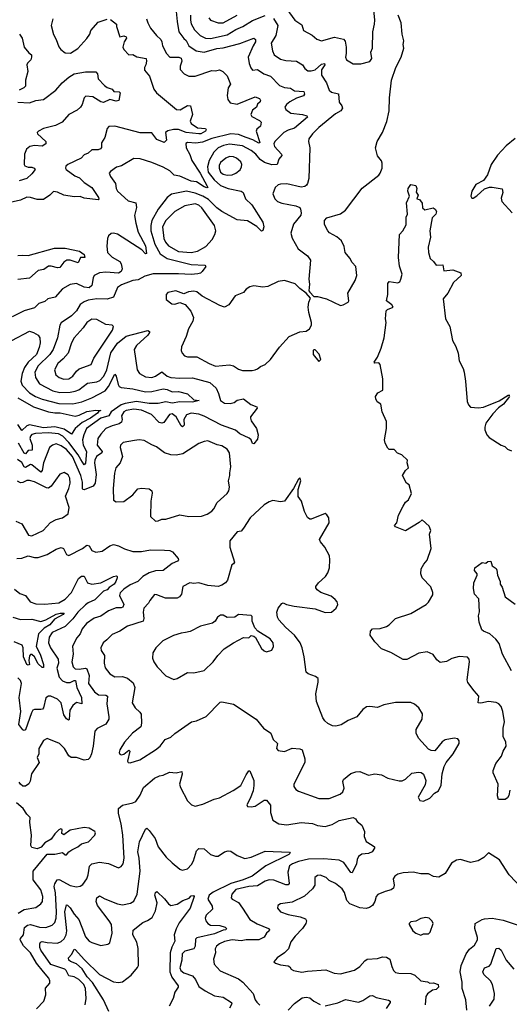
# Model space of a CAD drawing. Extents: x 1603745 to 1745082, y 385868 to 533966.
# Tile 86 of 256: x 1645049 to 1648888, y 406180 to 413900. Entities that reach past the tile are written whole.
import ezdxf

# ---------------------------------------------------------------- set-up
doc = ezdxf.new("R2010")
doc.units = 0

msp = doc.modelspace()

# ---------------------------------------------------------------- linework, layer by layer
at = {"layer": '0CON20XD'}
for points in [[(1647665, 413553.3), (1647725, 413554.4), (1647795, 413572), (1647810, 413595), (1647803.5, 413645), (1647816.7, 413675), (1647819.2, 413805), (1647832.5, 413865), (1647832.9, 413895), (1647810.5, 414145)], [(1646271.1, 414015), (1646282.9, 413885), (1646297.1, 413805), (1646335, 413753.1), (1646355.2, 413735.3), (1646375, 413694.5), (1646432, 413655), (1646495, 413643.9), (1646595, 413674.1), (1646645, 413679.5), (1646775, 413712.9), (1646885, 413754.3), (1646898.1, 413745), (1646899.1, 413725), (1646879.2, 413695), (1646840.8, 413605), (1646847.3, 413557.3), (1646861.7, 413521.7), (1646875, 413504.3), (1646915, 413509.2), (1646964, 413474), (1647015, 413457.5), (1647087.5, 413382.5), (1647125, 413366.9), (1647173.8, 413363.8), (1647205, 413341.7), (1647276.5, 413336.5), (1647282.3, 413315), (1647275, 413302.9), (1647218.9, 413285), (1647167.1, 413255), (1647140, 413235), (1647127.1, 413215), (1647136, 413195), (1647175, 413167.5), (1647266.9, 413156.9), (1647301.2, 413145), (1647306.7, 413135), (1647205, 413048.5), (1647155, 413033.8), (1647120, 413015), (1647049.5, 412945), (1647042.1, 412925), (1647047.3, 412905), (1647103.1, 412845), (1647105.5, 412835), (1647081.1, 412805), (1647068, 412765), (1647025, 412761.2), (1646969.1, 412779.1), (1646933.6, 412803.6), (1646900.4, 412845), (1646865, 412874.1), (1646795, 412911.6), (1646695, 412923.9), (1646646.8, 412913.2), (1646605, 412895.3), (1646570.3, 412859.7), (1646535.5, 412794.5), (1646522.5, 412745), (1646527.2, 412705), (1646574.4, 412644.4), (1646625, 412599), (1646685, 412576.7), (1646785, 412556.2), (1646801.9, 412545), (1646820.4, 412495), (1646868.3, 412448.3), (1646955, 412312), (1646962.9, 412275), (1646955, 412246.2), (1646945, 412242.5), (1646909.1, 412279.1), (1646835, 412321.8), (1646755, 412331.6), (1646635, 412395.2), (1646594, 412424), (1646530.7, 412490.7), (1646485, 412517.2), (1646425, 412539.1), (1646355.9, 412554.1), (1646292.6, 412542.6), (1646239.3, 412530.7), (1646205, 412505.8), (1646136.1, 412413.9), (1646086.4, 412325), (1646077.3, 412285), (1646078.4, 412245), (1646109.2, 412139.2), (1646151.9, 412065), (1646205, 412026.1), (1646395, 411981.4), (1646500, 411975), (1646507.5, 411965), (1646481.2, 411925), (1646466.9, 411913.1), (1646445, 411906.5), (1646395, 411901.2), (1646295, 411908.1), (1646095, 411906), (1646031.7, 411888.3), (1645978.8, 411861.2), (1645935, 411855.4), (1645848.5, 411821.5), (1645815, 411799.2), (1645785, 411724.5), (1645735, 411708.5), (1645655, 411710.9), (1645585, 411700.6), (1645555, 411688.7), (1645523.4, 411666.6), (1645495, 411617.5), (1645455, 411578.8), (1645375, 411521.9), (1645363.6, 411505), (1645346.6, 411405), (1645312.2, 411315), (1645284.7, 411275), (1645195, 411185.4), (1645167.2, 411135), (1645172, 411095), (1645205, 411044.6), (1645310.3, 410990.3), (1645363.6, 410976.3), (1645445, 410978.3), (1645485, 410986.9), (1645511.6, 410998.4), (1645580.8, 411049.2), (1645655, 411060.3), (1645678.6, 411071.4), (1645708.8, 411105), (1645731.5, 411155), (1645763, 411287), (1645815, 411363.3), (1645885, 411418), (1646055, 411462), (1646066.7, 411455), (1646066.2, 411446.2), (1646053.1, 411425), (1645964.5, 411345), (1645947.3, 411315), (1645969.4, 411155), (1645988, 411125), (1646035, 411099.5), (1646085, 411093.5), (1646115, 411103.6), (1646165, 411137.9), (1646205, 411105.4), (1646234.8, 411094.8), (1646305, 411087.9), (1646405, 411092), (1646540.8, 411055), (1646590.3, 411010.3), (1646609.2, 410969.2), (1646623.1, 410913.1), (1646655, 410891.8), (1646700.7, 410889.3), (1646731.4, 410898.6), (1646755, 410916.9), (1646805, 410928.1), (1646862.1, 410882.1), (1646908.8, 410865), (1646911.2, 410855), (1646860, 410785), (1646858.8, 410775), (1646864, 410755), (1646905, 410694.2), (1646920.3, 410645), (1646915, 410610), (1646885.8, 410574.2), (1646875, 410576.7), (1646863.1, 410605), (1646849.8, 410619.8), (1646775, 410653.2), (1646741.6, 410681.6), (1646630.4, 410720.4), (1646495, 410792.3), (1646455, 410807.7), (1646395, 410813.9), (1646358.3, 410801.7), (1646337.2, 410765), (1646339.6, 410720.4), (1646325, 410707.1), (1646314.4, 410714.4), (1646275, 410787.1), (1646245, 410808.8), (1646225, 410804.4), (1646178.2, 410741.8), (1646165, 410737.1), (1646142.2, 410742.2), (1646083.5, 410805), (1646005, 410837.8), (1645945, 410845.6), (1645884.8, 410835.2), (1645865.5, 410825), (1645847.1, 410795), (1645853.1, 410765), (1645846.7, 410743.3), (1645829.1, 410730.9), (1645773.9, 410716.1), (1645725, 410693.8), (1645685, 410650.9), (1645662, 410615), (1645656.9, 410565), (1645694.7, 410515), (1645692.7, 410505), (1645650.3, 410475), (1645637.9, 410445), (1645635.3, 410424.7), (1645648.3, 410335), (1645641.2, 410265), (1645625, 410242), (1645555, 410213.1), (1645545, 410215.8), (1645541.8, 410225), (1645541.2, 410275), (1645528.6, 410325), (1645462.3, 410475), (1645415, 410528.9), (1645375, 410559.7), (1645335, 410573.8), (1645305.4, 410564.6), (1645282.5, 410545), (1645235, 410426.2), (1645225, 410365.7), (1645215, 410352.5), (1645145, 410410.3), (1645135, 410411.1), (1645095, 410388.3), (1645085.2, 410395.2), (1645066.9, 410426.9), (1645032.2, 410452.2)], [(1646388.3, 413935), (1646388.4, 413895), (1646395, 413868.1), (1646420.1, 413820.1), (1646465, 413776.6), (1646505, 413755.8), (1646545, 413751.6), (1646675, 413781.4), (1646745, 413822.6), (1646797.8, 413845), (1646875, 413892.5), (1646975, 413932.7)], [(1646532.9, 413915), (1646546.4, 413896.4), (1646604.7, 413874.7), (1646645, 413874.7), (1646754.1, 413935.9)], [(1647039.8, 413909.7), (1647073.1, 413855), (1647056.9, 413775), (1647020.8, 413715), (1647030.9, 413655), (1647044.5, 413625), (1647095, 413590.4), (1647135, 413579.3), (1647218.8, 413575), (1647266.5, 413546.5), (1647285, 413516), (1647308.6, 413498.6), (1647335, 413497.5), (1647365, 413507), (1647415, 413551.7), (1647438.8, 413555), (1647441.8, 413545), (1647414.5, 413505.5), (1647415, 413464.6), (1647455.6, 413405), (1647475, 413346.7), (1647495, 413332.5), (1647548.8, 413318.8), (1647553.5, 413253.5), (1647574.2, 413225), (1647580, 413205), (1647566, 413185), (1647525, 413162.1), (1647393.5, 413055), (1647344.4, 413005), (1647316, 412965), (1647314.3, 412945), (1647324.4, 412895), (1647315.7, 412655), (1647307.1, 412615), (1647298.5, 412601.5), (1647285, 412590.8), (1647255, 412585.8), (1647145, 412612.5), (1647095, 412610.9), (1647075, 412604.4), (1647051.9, 412585), (1647034.4, 412535), (1647050, 412495), (1647071.2, 412475), (1647105, 412462.2), (1647215, 412439.4), (1647245, 412426), (1647250.8, 412415), (1647257.5, 412385), (1647253, 412367), (1647195, 412296.7), (1647174.4, 412225), (1647185.5, 412185.5), (1647233.7, 412103.7), (1647307, 412047), (1647330, 412015), (1647316, 411865), (1647322, 411825), (1647317.5, 411775), (1647323.3, 411763.3), (1647355, 411730), (1647385, 411730), (1647455, 411711.9), (1647565, 411660)], [(1647143.1, 413983.1), (1647205.6, 413895.6), (1647260.3, 413860.3), (1647275, 413813.8), (1647343, 413777), (1647377.9, 413747.9), (1647415, 413734.2), (1647518.3, 413761.7), (1647587, 413747), (1647600, 413730), (1647610, 413685), (1647610, 413635), (1647603.3, 413605), (1647612, 413585), (1647665, 413553.3)], [(1647565, 411660), (1647585, 411663.3), (1647623.8, 411685), (1647630, 411695), (1647622.5, 411755), (1647678.8, 411855), (1647692, 411895), (1647684.3, 411964.3), (1647656, 411995), (1647638.9, 412028.9), (1647600.8, 412075), (1647592.4, 412122.4), (1647572, 412165), (1647535, 412196.2), (1647478.3, 412228.3), (1647464.5, 412244.5), (1647440, 412295), (1647440, 412325), (1647457.5, 412345), (1647565, 412378.6), (1647605, 412406), (1647735, 412578), (1647865, 412680), (1647875.8, 412695), (1647890.6, 412735), (1647890.6, 412775), (1647885, 412793.3), (1647855, 412832.5), (1647838.8, 412895), (1647851.4, 412945), (1647894.6, 413015.4), (1647928.6, 413101.4), (1647947.5, 413185), (1647947.6, 413287.6), (1647963.6, 413425), (1647998.9, 413525), (1648040, 413605), (1648061.9, 413675), (1648056.9, 413705), (1648062.2, 413735), (1648048.1, 413785), (1648040.5, 413875), (1648016, 413936)], [(1645760.9, 413900.9), (1645807.5, 413865), (1645807.5, 413845), (1645835, 413766), (1645865, 413774), (1645882.9, 413765), (1645885.8, 413754.2), (1645867.5, 413725), (1645856.9, 413685), (1645865.8, 413665), (1645905, 413624.4), (1645935, 413625.5), (1645967.7, 413607.7), (1646040, 413595), (1646042.5, 413575), (1646037.3, 413545), (1646026.7, 413525), (1646026.5, 413505), (1646067.8, 413457.8), (1646100.8, 413355), (1646121.9, 413325), (1646280, 413195), (1646307.8, 413192.2), (1646365, 413226.4), (1646387.5, 413225), (1646404.6, 413155), (1646386.3, 413103.7), (1646393.3, 413085), (1646442.7, 413052.7), (1646505.4, 413045.4), (1646511.4, 413035), (1646507.1, 413025), (1646469.2, 413005), (1646455, 413003.7), (1646355, 413014.5), (1646295, 413038.8), (1646255, 413038.6), (1646212, 413028), (1646192.7, 413015), (1646201.1, 412955), (1646182.9, 412937.1), (1646125, 412961.5), (1646085, 413011.2), (1645995, 413012.5), (1645795, 413065.4), (1645746.9, 413063.1), (1645734.3, 413045.7), (1645717.8, 412975), (1645689.6, 412935), (1645691.2, 412898.8), (1645683, 412887), (1645665, 412880.3), (1645615, 412880), (1645585, 412852.5), (1645555, 412840), (1645530, 412815), (1645426.3, 412763.7), (1645410, 412750), (1645408.1, 412735), (1645414.4, 412725), (1645482.5, 412675), (1645518.5, 412658.5), (1645555, 412623.6), (1645614.4, 412585), (1645665.8, 412505), (1645668.8, 412495), (1645663.6, 412486.4), (1645555, 412500.9), (1645523, 412513), (1645475, 412510.9), (1645395, 412522.9), (1645345, 412547.3), (1645315, 412551.4), (1645286.2, 412523.8), (1645235, 412490.5), (1645185, 412490), (1645135, 412506.5), (1645105, 412508.2), (1645055, 412484.7), (1644940.6, 412459.4)], [(1646044.4, 413905), (1646054.5, 413875), (1646075, 413832), (1646120.8, 413775), (1646155.4, 413745), (1646164.5, 413725), (1646167.8, 413695), (1646201.5, 413635), (1646226.2, 413606.2), (1646296.6, 413606.6), (1646315, 413598), (1646321.7, 413575), (1646306.8, 413535), (1646308.3, 413508.3), (1646338, 413475), (1646375, 413456.9), (1646425, 413455.6), (1646555, 413501.4), (1646585, 413498), (1646615, 413505.8), (1646642.3, 413492.3), (1646675, 413458.8), (1646703.3, 413395), (1646683.8, 413365), (1646677.1, 413305), (1646680, 413275), (1646698.8, 413248.8), (1646755, 413238.5), (1646894.6, 413294.6), (1646930.8, 413280.8), (1646937.9, 413265), (1646934.6, 413255.4), (1646915, 413237.5), (1646907, 413213), (1646875, 413189.4), (1646861.8, 413155), (1646869.8, 413139.8), (1646930.3, 413110.3), (1646942, 413095), (1646936.9, 413065), (1646909.5, 413040.5), (1646903.8, 413025), (1646933.2, 412936.8), (1646925, 412932.7), (1646877.8, 412957.8), (1646825, 412976.1), (1646765, 412999.8), (1646705.2, 413004.8), (1646555, 412968.8), (1646481.8, 412938.2), (1646430.4, 412930.4), (1646365, 412936.1), (1646352.3, 412927.7), (1646354.6, 412895), (1646383.1, 412843.1), (1646397.8, 412795), (1646465, 412696.8), (1646520, 412595), (1646523.8, 412585), (1646517.8, 412582.2), (1646495, 412589.3), (1646435, 412627.1), (1646395, 412634.7), (1646305, 412672), (1646261.5, 412681.5), (1646225.5, 412715.5), (1646175, 412743.8), (1646085, 412781.1), (1645995, 412809.4), (1645945, 412811.9), (1645847.2, 412752.8), (1645807.9, 412742.1), (1645760.9, 412709.1), (1645750, 412695), (1645760.3, 412670.3), (1645799.4, 412615), (1645805.6, 412575), (1645817.1, 412555), (1645898.5, 412478.5), (1645958.9, 412465), (1645964.1, 412425.9), (1645950, 412365), (1645960.8, 412305), (1645978.1, 412235), (1646034.6, 412125.4), (1646043.6, 412066.4), (1646035, 412063.1), (1646006.5, 412096.5), (1645815, 412217.5), (1645785, 412227.1), (1645767.3, 412222.7), (1645744.2, 412205.8), (1645738, 412185), (1645732.5, 412125), (1645738, 412075), (1645775, 412036.7), (1645834.2, 412004.2), (1645844.7, 411984.7), (1645852.9, 411945), (1645845.3, 411925), (1645825, 411911.8), (1645725, 411919.5), (1645674.2, 411915.8), (1645634.3, 411895), (1645624.6, 411875.4), (1645613.9, 411815), (1645595, 411796.6), (1645555, 411801.4), (1645495, 411830), (1645445, 411824.4), (1645385, 411790), (1645326.9, 411723.1), (1645270, 411710), (1645245, 411690), (1645198.8, 411675), (1645165, 411640), (1645085, 411617.8), (1644991.2, 411568.8)], [(1645308.5, 413905), (1645295.8, 413855), (1645314.5, 413784.5), (1645335.8, 413745), (1645355, 413687.5), (1645371.2, 413665), (1645405, 413639.2), (1645446.7, 413636.7), (1645505, 413673.8), (1645575, 413752.9), (1645598.2, 413785), (1645608.1, 413815), (1645665, 413879.5), (1645735, 413904.4)], [(1645048.6, 413785), (1645069.4, 413755), (1645085.5, 413685), (1645120.9, 413640.9), (1645141.2, 413625), (1645142.5, 413605), (1645136.9, 413585), (1645110.5, 413559.5), (1645104.5, 413545.5), (1645113.8, 413493.8), (1645095.9, 413424.1), (1645095, 413378), (1645082.9, 413365), (1645045, 413347.5)], [(1645035, 413252.5), (1645125, 413248.9), (1645175, 413266), (1645235, 413272.6), (1645332.4, 413347.6), (1645382, 413405), (1645435, 413450), (1645475.5, 413474.5), (1645565, 413491.5), (1645645, 413491.2), (1645658, 413475), (1645664, 413435), (1645712.9, 413382.9), (1645735, 413367.9), (1645773.1, 413355), (1645787.1, 413337.1), (1645829.2, 413335), (1645836.7, 413325), (1645827.5, 413265), (1645805, 413260), (1645755, 413274), (1645705, 413249.2), (1645685, 413254.3), (1645623.9, 413293.9), (1645568.9, 413301.1), (1645555, 413286), (1645540, 413235), (1645527.2, 413212.8), (1645500.5, 413189.5), (1645435, 413157.1), (1645383.4, 413096.6), (1645329.6, 413070.4), (1645235, 413046.2), (1645195.6, 413025), (1645186.7, 413015), (1645187.8, 413005), (1645252.9, 412945), (1645254.2, 412925), (1645225, 412907.5), (1645165, 412912), (1645128, 412905), (1645102, 412885), (1645086, 412845), (1645084.3, 412765), (1645089.2, 412755), (1645115, 412743.1), (1645145, 412743.8), (1645163.3, 412735), (1645170, 412725), (1645145, 412690), (1645105.4, 412654.6), (1645045, 412636.7)], [(1648935, 412967.1), (1648865, 412910), (1648795, 412838.6), (1648747.1, 412765), (1648717.8, 412682.2), (1648685, 412640), (1648625, 412607.5), (1648593.8, 412555), (1648587.5, 412515), (1648595, 412500), (1648605, 412500), (1648635, 412517.5), (1648695, 412573.3), (1648733.9, 412586.1), (1648753.9, 412586.1), (1648833.3, 412573.3), (1648836.9, 412545), (1648825, 412500), (1648828.8, 412475), (1648911.2, 412385)], [(1646675, 412680.6), (1646715, 412683.4), (1646742.9, 412695), (1646777.4, 412722.6), (1646789.1, 412745), (1646791.2, 412765), (1646782.5, 412785), (1646749.4, 412815), (1646725.2, 412825.2), (1646695, 412827.8), (1646665.6, 412815), (1646625, 412778.8), (1646613.6, 412756.4), (1646612.3, 412735), (1646623.5, 412705), (1646645, 412689.2), (1646675, 412680.6)], [(1648273.6, 409453.6), (1648205.8, 409525), (1648193.3, 409555), (1648197.5, 409595), (1648217.9, 409632.1), (1648245, 409663.3), (1648276, 409755), (1648262, 409865), (1648274, 409895), (1648259.2, 409929.2), (1648205, 409977.5), (1648182.5, 409957.5), (1648075, 409893.3), (1647995, 409923.3), (1647987.5, 409935), (1648006.7, 409955), (1648020, 410015), (1648055, 410086.7), (1648075, 410116.2), (1648098, 410135), (1648121.2, 410185), (1648103.3, 410253.3), (1648083.3, 410265), (1648050, 410325), (1648073.9, 410366.1), (1648096.7, 410385), (1648087.5, 410425), (1648090, 410445), (1648045, 410487.5), (1648010.7, 410500.7), (1647985, 410530), (1647945, 410530), (1647935, 410540), (1647915, 410580), (1647910, 410605), (1647925.9, 410694.1), (1647925, 410750), (1647892.5, 410825), (1647880, 410885), (1647853.3, 410903.3), (1647841.7, 410928.3), (1647840, 410945), (1647857.5, 410975), (1647896.7, 410995), (1647897, 411083), (1647875, 411197.5), (1647865, 411208.8), (1647835, 411207.5), (1647827.5, 411215), (1647854.2, 411255), (1647883.8, 411325), (1647906.2, 411405), (1647923.8, 411525), (1647918.8, 411555), (1647922.7, 411617.3), (1647932.1, 411627.9), (1647977.5, 411645), (1647966, 411665), (1647925.8, 411695), (1647936, 411745), (1647935, 411830), (1647945, 411846), (1648015, 411836.2), (1648028.8, 411845), (1648038.6, 411865), (1648048.9, 411905), (1648027.1, 411967.1), (1648020, 412035), (1648026.7, 412215), (1648052.5, 412245), (1648079.3, 412290.7), (1648078.3, 412351.7), (1648090, 412375), (1648083, 412463), (1648106.7, 412515), (1648093.8, 412555), (1648096, 412575), (1648115, 412606.2), (1648155, 412600), (1648163.3, 412575), (1648158.3, 412548.3), (1648172.5, 412525), (1648162.5, 412495), (1648185, 412490), (1648205, 412460), (1648207.5, 412425), (1648225, 412410), (1648290, 412425), (1648306.7, 412415), (1648316.2, 412395), (1648312, 412375), (1648283.1, 412346.9), (1648265.7, 412245), (1648270.6, 412195), (1648251.9, 412115), (1648254.6, 412074.6), (1648267.3, 412027.3), (1648295, 412003.8), (1648315, 411976), (1648368, 411978), (1648375, 411930), (1648445, 411938.8), (1648507.5, 411915), (1648510, 411895), (1648451.2, 411838.8), (1648405.8, 411755), (1648368.8, 411711.2), (1648389.1, 411555), (1648421.5, 411495), (1648441.8, 411385), (1648468.4, 411338.4), (1648487.7, 411285), (1648494.5, 411225), (1648526, 411166), (1648533.8, 411135), (1648546.1, 411065), (1648558.5, 410905), (1648569.1, 410879.1), (1648585, 410861.2), (1648645.6, 410855.6), (1648685, 410860.5), (1648808.1, 410911.9), (1648880, 410955), (1648892.5, 410955)], [(1646395, 412074.8), (1646444.3, 412085.7), (1646508.7, 412121.3), (1646558.9, 412175), (1646580, 412215), (1646588.1, 412245), (1646577.1, 412285), (1646477.7, 412425), (1646453.1, 412445), (1646425, 412454.7), (1646345, 412440.8), (1646266.4, 412395), (1646195, 412324.6), (1646170.2, 412275), (1646178.4, 412185), (1646191.2, 412155), (1646215, 412126.8), (1646293.1, 412083.1), (1646395, 412074.8)], [(1645035, 412050), (1645075, 412054.1), (1645115, 412049.7), (1645321.1, 412108.9), (1645405, 412108.4), (1645517.5, 412085), (1645555, 412058.6), (1645558.8, 412035), (1645525, 412034), (1645507.3, 411992.7), (1645445, 412015.5), (1645420, 412015), (1645395, 411997.5), (1645365, 411957.6), (1645345, 411954.7), (1645295, 411967.6), (1645275, 411967.1), (1645239.1, 411940.8), (1645195, 411932.1), (1645126.7, 411873.3), (1645035, 411862.9)], [(1646871.7, 411148.3), (1646895, 411154.3), (1646915, 411162), (1646938.2, 411181.8), (1646973.8, 411195), (1647015.5, 411234.5), (1647086.6, 411333.4), (1647163.2, 411416.8), (1647245, 411451.2), (1647295, 411457.5), (1647322.5, 411475), (1647336.2, 411505), (1647338, 411525), (1647316, 411605), (1647312, 411645), (1647316.2, 411685), (1647330, 411715), (1647296.4, 411756.4), (1647245, 411790.8), (1647208.9, 411828.9), (1647125, 411855.8), (1647075, 411845.8), (1646995, 411806.9), (1646955, 411802.9), (1646885, 411812), (1646852.5, 411805), (1646825, 411786.7), (1646805, 411762), (1646738.8, 411735), (1646688.1, 411665), (1646655, 411645.6), (1646617.8, 411657.8), (1646481.2, 411731.2), (1646438, 411765), (1646415, 411770), (1646372.5, 411765), (1646335, 411751.2), (1646274.1, 411774.1), (1646210.5, 411759.5), (1646197.5, 411745), (1646196.7, 411705), (1646242.2, 411672.2), (1646265, 411669.2), (1646305, 411681.4), (1646347, 411667), (1646390, 411615), (1646412.9, 411565), (1646405.6, 411535), (1646373.3, 411475), (1646354.3, 411415), (1646318, 411335), (1646314, 411305), (1646323.8, 411285), (1646341.2, 411265), (1646365, 411255.7), (1646437.6, 411257.6), (1646535, 411203.2), (1646585, 411182.3), (1646693.6, 411193.6), (1646725, 411185.5), (1646765, 411160), (1646795, 411150.5), (1646871.7, 411148.3)], [(1645395, 411080.8), (1645435, 411084.1), (1645466.5, 411103.5), (1645495.4, 411145), (1645515, 411162.5), (1645608.9, 411195), (1645630.9, 411245), (1645775.6, 411465), (1645783.6, 411493.6), (1645774.1, 411504.1), (1645725, 411510.5), (1645655, 411550), (1645615, 411551.1), (1645575, 411525.7), (1645547.3, 411482.7), (1645475.5, 411405), (1645454.6, 411365), (1645428.9, 411285), (1645390, 411240), (1645347.3, 411205), (1645323.2, 411155), (1645333.3, 411115), (1645358.1, 411095), (1645395, 411080.8)], [(1644988.8, 411385), (1645125, 411457.5), (1645158, 411448), (1645192.9, 411425), (1645208.2, 411405), (1645209.2, 411365), (1645201.3, 411328.7), (1645180.4, 411275), (1645116, 411214), (1645087.1, 411172.9), (1645067.3, 411125), (1645058.4, 411065), (1645069.2, 411035), (1645125, 410973.5), (1645172.7, 410945), (1645225, 410923.8), (1645355, 410891.7), (1645465, 410888.8), (1645535.8, 410904.2), (1645615, 410934.3), (1645720.5, 410989.5), (1645746.8, 411023.2), (1645795, 411121.4), (1645805.7, 411105.7), (1645820, 411040), (1645829.4, 411025), (1645845.3, 411015.3), (1645935, 411006.4), (1646035, 410981.6), (1646084.6, 410985.4), (1646175, 411004.2), (1646205, 410999.4), (1646245, 410982.5), (1646295, 410983.3), (1646365, 410965.3), (1646415, 410919.2), (1646455.9, 410914.1), (1646405, 410900.4), (1646305.4, 410904.6), (1646245, 410892.7), (1646195, 410903.4), (1646135, 410889.6), (1646065, 410891.2), (1645965, 410906.8), (1645875, 410890.3), (1645845, 410879.2), (1645767, 410825), (1645747.3, 410792.7), (1645685, 410774.2), (1645574.1, 410695), (1645551.4, 410645), (1645541.4, 410605), (1645547.9, 410565), (1645572.7, 410515), (1645565, 410422.5), (1645555, 410409.5), (1645528, 410452), (1645508.9, 410488.9), (1645435, 410585.2), (1645386.5, 410635), (1645353.9, 410653.9), (1645275, 410661.3), (1645174.3, 410655.7), (1645145, 410647.4), (1645133.6, 410635), (1645129.3, 410615), (1645145.8, 410565), (1645146.3, 410523.7), (1645115, 410522.7), (1645095, 410496.9), (1645085, 410501.1), (1645039.9, 410579.9)], [(1647395, 411220), (1647410, 411235), (1647397, 411277), (1647365, 411310), (1647355, 411310), (1647350, 411305), (1647350, 411275), (1647395, 411220)], [(1645035, 410933.9), (1645158.5, 410865), (1645274.9, 410824.9), (1645323.8, 410816.2), (1645366.1, 410816.1), (1645485, 410792.3), (1645515, 410799.6), (1645575, 410828.8), (1645645, 410838.5), (1645685.9, 410835.9), (1645670.3, 410829.7), (1645658.9, 410815), (1645603.4, 410775), (1645538.2, 410741.8), (1645483.4, 410695), (1645455, 410650.9), (1645398.1, 410688.1), (1645325, 410708.6), (1645235, 410701), (1645125, 410723), (1645104.3, 410715.7), (1645065, 410680), (1645035.8, 410725.8)], [(1648890.8, 410945), (1648842.7, 410885), (1648802.6, 410857.4), (1648759.6, 410810.4), (1648705.5, 410735), (1648696.1, 410705), (1648696.8, 410685), (1648712.7, 410645), (1648729.2, 410625), (1648825, 410564.3), (1648853.2, 410553.2), (1648875, 410532), (1648905, 410518.8)], [(1646115, 409968.8), (1646135, 409970), (1646165, 409983.3), (1646195, 409983.3), (1646305, 410016.9), (1646375, 410004.4), (1646475, 410006.9), (1646518, 410022), (1646555, 410045.8), (1646572.5, 410065), (1646598.6, 410115), (1646676.2, 410185), (1646690, 410205), (1646694.2, 410235), (1646687.5, 410285), (1646698, 410325), (1646695.7, 410345.7), (1646704.4, 410395), (1646693.5, 410505), (1646675, 410532.5), (1646635, 410559.2), (1646597.6, 410567.6), (1646525, 410596.9), (1646495, 410592.5), (1646455, 410575.8), (1646328.8, 410495), (1646275, 410485.5), (1646235, 410488.5), (1646185, 410502.7), (1646122, 410552), (1646085, 410565.5), (1646025, 410600), (1645985, 410605.5), (1645950.4, 410599.6), (1645860, 410585), (1645839.4, 410565), (1645838.1, 410545), (1645854.5, 410475), (1645837.8, 410425), (1645803.1, 410386.9), (1645792.2, 410345), (1645782.5, 410225), (1645783.6, 410133.6), (1645805, 410120), (1645865, 410122.5), (1645936, 410175), (1645975, 410220.6), (1646005, 410226.7), (1646065, 410222), (1646085, 410206.7), (1646087.5, 410187.5), (1646077.7, 410125), (1646074.2, 410005), (1646115, 409968.8)], [(1645145, 409853.5), (1645232, 409895), (1645291.4, 409958.6), (1645335, 409981.8), (1645385, 409994.4), (1645428.8, 410025), (1645438, 410075), (1645408.9, 410165), (1645435, 410223.8), (1645445.5, 410265), (1645442.9, 410305), (1645430.3, 410330.3), (1645398.3, 410348.3), (1645365, 410337.1), (1645297.2, 410242.8), (1645275, 410226.2), (1645259, 410229), (1645165, 410275.8), (1645125, 410287.3), (1645105, 410286.6), (1645075, 410271.2), (1645055, 410268.9), (1645032.1, 410282.1)], [(1648215, 407773.8), (1648265, 407796.7), (1648302.5, 407835), (1648332.5, 407855), (1648353, 407897), (1648361.7, 407988.3), (1648376.7, 408045), (1648393.3, 408075), (1648448.8, 408145), (1648495.9, 408224.1), (1648496.4, 408246.4), (1648485, 408262.5), (1648455, 408266.2), (1648385, 408253.3), (1648362.3, 408237.7), (1648303.3, 408166.7), (1648275, 408168.8), (1648255, 408180), (1648175, 408267.5), (1648156.7, 408305), (1648158.8, 408335), (1648204, 408415), (1648207.3, 408457.3), (1648178.8, 408505), (1648145, 408534), (1648115, 408545.8), (1647995, 408546), (1647905, 408529.2), (1647855, 408506), (1647795, 408516), (1647767.7, 408512.3), (1647738.8, 408491.2), (1647693.3, 408435), (1647625, 408404), (1647570, 408370), (1647529.2, 408360.8), (1647502.6, 408362.6), (1647465, 408381.5), (1647441.7, 408401.7), (1647426.4, 408425), (1647376.5, 408555), (1647372.2, 408615), (1647390.8, 408705), (1647388.8, 408735), (1647369.5, 408749.5), (1647310.3, 408770.3), (1647296, 408785), (1647280.4, 408905), (1647264.2, 408975), (1647248.1, 409015), (1647203.2, 409075), (1647135, 409133.8), (1647080.8, 409195), (1647071.3, 409215), (1647066.2, 409255), (1647075, 409285.8), (1647105, 409323.3), (1647115, 409326.7), (1647140, 409315), (1647202.3, 409302.3), (1647365, 409280), (1647445, 409252.9), (1647495, 409253.3), (1647532, 409285), (1647544, 409315), (1647538.8, 409335), (1647523.8, 409355), (1647491.2, 409381.2), (1647409.3, 409409.3), (1647380.7, 409430.7), (1647372.5, 409445), (1647372.5, 409455), (1647392.5, 409485), (1647446.7, 409535), (1647465.9, 409564.1), (1647477.7, 409602.3), (1647482, 409665), (1647477.3, 409697.3), (1647442, 409765), (1647408, 409805), (1647400, 409825), (1647476.2, 409955), (1647472.5, 409995), (1647458.3, 410018.3), (1647445, 410027.5), (1647335, 409982.5), (1647323.3, 409983.3), (1647305, 409997.5), (1647282.7, 410042.7), (1647260, 410125), (1647231.7, 410161.7), (1647232.5, 410215), (1647253.3, 410285), (1647246.7, 410306.7), (1647235, 410296.7), (1647195.6, 410225), (1647125, 410125.8), (1647095, 410120.8), (1647035, 410128.9), (1647005, 410118.9), (1646966, 410095), (1646857.5, 409995), (1646805, 409913.3), (1646785, 409890), (1646753.3, 409885), (1646695.9, 409814.1), (1646695.8, 409765), (1646733, 409647), (1646726.4, 409633.6), (1646713.3, 409625), (1646678.1, 409505), (1646664.2, 409485), (1646635, 409466.7), (1646605, 409456.9), (1646525, 409463.3), (1646455, 409485.3), (1646415, 409479.2), (1646383.6, 409483.6), (1646328.8, 409455), (1646316.7, 409395), (1646303.3, 409375), (1646285, 409364.6), (1646193.1, 409363.1), (1646125, 409391.2), (1646107.5, 409392.5), (1646068.8, 409345), (1646060, 409325), (1646023.2, 409286.8), (1646017.9, 409255), (1646023.8, 409205), (1646017.1, 409185), (1645895, 409143.5), (1645835, 409105.6), (1645775, 409078.6), (1645733.4, 409036.6), (1645702.5, 409015), (1645684.2, 408975), (1645687.5, 408955), (1645712.9, 408915), (1645710.5, 408855), (1645719.4, 408819.4), (1645755, 408770), (1645795, 408748), (1645855, 408749.4), (1645895, 408737.8), (1645940, 408700), (1645950.8, 408665), (1645931.4, 408545), (1645954.5, 408504.5), (1645991.4, 408471.4), (1646000.6, 408455), (1646004.4, 408385), (1645998.1, 408355), (1645934, 408306), (1645870.8, 408235), (1645833.1, 408175), (1645830, 408155), (1645835, 408141.2), (1645845.8, 408135.8), (1645865, 408140), (1645905, 408172.5), (1645912.5, 408165), (1645894.3, 408085.7), (1645900, 408075), (1645915, 408072.5), (1645992.1, 408097.9), (1646115, 408174.5), (1646151.9, 408205), (1646190, 408255), (1646235, 408275.8), (1646265, 408302.9), (1646396.7, 408395), (1646435, 408403.3), (1646512.4, 408437.6), (1646621.7, 408548.3), (1646635, 408550.8), (1646725, 408533.3), (1646903.3, 408415), (1646961.2, 408345), (1647017.2, 408307.2), (1647037.4, 408257.4), (1647070, 408225), (1647063.8, 408185), (1647075, 408170), (1647125, 408161.4), (1647185, 408187.5), (1647245, 408183.8), (1647264, 408174), (1647284, 408104), (1647284.2, 408075), (1647198, 407905), (1647197.7, 407887.7), (1647214.3, 407864.3), (1647235, 407851.2), (1647394.6, 407794.6), (1647475, 407792.7), (1647562.6, 407827.4), (1647582.8, 407847.2), (1647592.9, 407875), (1647582.9, 407927.1), (1647587, 407943), (1647645, 407989.2), (1647683.9, 408003.9), (1647715.8, 408004.2), (1647785, 407976.4), (1647835, 407986.4), (1647885, 407980), (1647935, 407954.4), (1648025, 407931.5), (1648047, 407933), (1648075.4, 407944.6), (1648125, 407991.2), (1648175, 408000.8), (1648197.7, 407997.7), (1648216.7, 407985), (1648233.8, 407935), (1648229.5, 407900.5), (1648173.3, 407805), (1648187, 407777), (1648215, 407773.8)], [(1645018.3, 409968.3), (1645066, 409946), (1645117.8, 409857.8), (1645145, 409853.5)], [(1645026.5, 409676.5), (1645065, 409679.1), (1645115, 409695.4), (1645165, 409682.5), (1645195, 409683.4), (1645263.7, 409706.3), (1645335, 409748.1), (1645375, 409760.8), (1645392.5, 409752.5), (1645416.1, 409706.1), (1645435, 409698.8), (1645541.2, 409755), (1645575, 409780.8), (1645593.8, 409775), (1645615, 409739.2), (1645645, 409723.8), (1645695, 409734), (1645755, 409774), (1645785, 409783.8), (1645825, 409775.8), (1645870.2, 409750.2), (1645935, 409729.6), (1646005, 409731.1), (1646075, 409744.1), (1646185, 409740.8), (1646226.9, 409736.9), (1646247.9, 409727.9), (1646291.2, 409675), (1646293.8, 409665), (1646286.7, 409655), (1646245, 409635.6), (1646175, 409580), (1646115, 409579.7), (1646065, 409563.4), (1646015, 409534.7), (1645975, 409495.4), (1645915, 409468.8), (1645865.8, 409434.2), (1645837.8, 409405), (1645832.8, 409385), (1645864.7, 409315), (1645859.1, 409295), (1645845, 409288.8), (1645805, 409287.7), (1645745, 409265.3), (1645685, 409223.9), (1645633.5, 409206.5), (1645573.5, 409165), (1645537.9, 409125), (1645522.2, 409085), (1645496.5, 409053.5), (1645463, 408987), (1645468.5, 408925), (1645457.3, 408865), (1645469.5, 408825), (1645485, 408810.8), (1645515, 408808.4), (1645565, 408816.2), (1645575, 408811.1), (1645595, 408758), (1645588.6, 408695), (1645635, 408628.8), (1645666.6, 408606.6), (1645724.6, 408604.6), (1645737.8, 408595), (1645732.5, 408535), (1645748.1, 408435), (1645746.9, 408415), (1645723.5, 408376.5), (1645657.2, 408342.8), (1645637.3, 408322.7), (1645624.6, 408205), (1645611.8, 408145), (1645598.2, 408111.8), (1645585, 408099.4), (1645555, 408094.4), (1645495, 408114), (1645452.5, 408115), (1645435, 408128.8), (1645401.1, 408185), (1645361.9, 408225), (1645265, 408263.8), (1645235, 408248), (1645198.6, 408185), (1645198.6, 408145), (1645186.9, 408115), (1645201.1, 408075), (1645142, 407988), (1645131.5, 407928.5), (1645122.1, 407907.9), (1645095, 407890), (1645075, 407890.8), (1645055.5, 407905), (1645045, 407922.9)], [(1648905.5, 408795), (1648834.5, 408925), (1648808.3, 409008.3), (1648782.7, 409042.7), (1648736.2, 409085), (1648685, 409104.4), (1648674, 409115), (1648653.3, 409175), (1648646.2, 409225), (1648654.1, 409255.9), (1648648.3, 409358.3), (1648616.2, 409395), (1648608.8, 409441.2), (1648610, 409485), (1648636.7, 409545), (1648636.1, 409556.1), (1648615, 409582.5), (1648617.9, 409602.1), (1648675, 409643.3), (1648705, 409637.5), (1648718.8, 409651.2), (1648743.3, 409653.3), (1648755, 409617.5), (1648785, 409596.7), (1648791.2, 409585), (1648796.7, 409545), (1648816.7, 409495), (1648816.7, 409475), (1648831.7, 409451.7), (1648855.9, 409375.9), (1648935, 409317.5)], [(1645008.6, 409435), (1645049.8, 409399.8), (1645095, 409384.3), (1645130, 409335), (1645175, 409319.2), (1645245, 409316.3), (1645355, 409327.8), (1645405, 409355.8), (1645455, 409407.5), (1645511.2, 409518.8), (1645535, 409535.6), (1645555, 409535.7), (1645580.5, 409485), (1645613.8, 409473.8), (1645685.1, 409484.9), (1645786, 409535), (1645808.3, 409538.3), (1645813.8, 409535), (1645812.9, 409525), (1645804.2, 409495), (1645790, 409475), (1645751.1, 409448.9), (1645735, 409430.3), (1645705, 409418.4), (1645639, 409351), (1645585, 409326.6), (1645565, 409311.2), (1645506.2, 409255), (1645465, 409203.2), (1645405, 409143.4), (1645304.6, 409095), (1645280.6, 409059.4), (1645275.8, 409015), (1645289.7, 408975), (1645350.8, 408885), (1645352.6, 408855), (1645339.8, 408815), (1645359.6, 408745), (1645385, 408715.2), (1645415, 408702.6), (1645445, 408703.1), (1645475, 408718), (1645488, 408718), (1645496.8, 408665), (1645533.8, 408585), (1645537.1, 408535), (1645495, 408547.3), (1645465, 408523.8), (1645442.6, 408485), (1645436.2, 408413.8), (1645431.2, 408408.8), (1645415, 408417.5), (1645395, 408450.8), (1645373.1, 408545), (1645345, 408571.8), (1645294.4, 408595.6), (1645275, 408595.7), (1645255, 408582), (1645236.2, 408505), (1645227.8, 408495), (1645215, 408490.3), (1645165, 408492.2), (1645152.3, 408485), (1645141.7, 408465), (1645095, 408333.3), (1645085, 408327.1), (1645075, 408331.2), (1645043.3, 408373.3), (1645058.4, 408475), (1645045.4, 408585), (1645064.4, 408695), (1645055, 408720), (1645035, 408740)], [(1648892, 407858), (1648885, 407817.5), (1648875, 407798.8), (1648855, 407786.2), (1648802.5, 407785), (1648796.2, 407815), (1648801.2, 407905), (1648762, 407995), (1648762.3, 408012.3), (1648781.7, 408068.3), (1648827.5, 408125), (1648840, 408165), (1648863.8, 408205), (1648861.2, 408235), (1648839.5, 408279.5), (1648840.6, 408345), (1648849.4, 408395), (1648838.6, 408475), (1648824.3, 408515), (1648805, 408535.8), (1648785.5, 408545.5), (1648725, 408554.3), (1648665, 408540.8), (1648644.4, 408544.4), (1648648.6, 408595), (1648611.7, 408638.3), (1648563.9, 408703.9), (1648556.7, 408725), (1648575.9, 408865.9), (1648573.3, 408885), (1648560.7, 408900.7), (1648495, 408906.2), (1648438.3, 408891.7), (1648395, 408867.5), (1648345, 408861.2), (1648320.5, 408880.5), (1648291.7, 408921.7), (1648245, 408944), (1648177.7, 408932.3), (1648085, 408884.2), (1648055, 408883.8), (1647959.5, 408939.5), (1647885, 408966.2), (1647835, 409022.5), (1647798.6, 409075), (1647799.4, 409105), (1647815, 409122.9), (1647875, 409127.3), (1647925, 409141.9), (1647946, 409155), (1647995, 409206), (1648115.9, 409244.1), (1648237.5, 409315), (1648255, 409332.5), (1648289.3, 409390.7), (1648289.3, 409409.3), (1648273.6, 409453.6)], [(1644995, 409215.3), (1645055, 409198), (1645145, 409199.5), (1645215, 409181.4), (1645255, 409193.5), (1645335, 409238.6), (1645367.7, 409247.7), (1645398, 409248), (1645390, 409235), (1645321.3, 409198.7), (1645285, 409156.2), (1645240.1, 409129.9), (1645197.2, 409085), (1645179.3, 408985), (1645210, 408925), (1645235.5, 408845), (1645235, 408820), (1645225, 408820.8), (1645195, 408850), (1645165, 408905.5), (1645145, 408923.1), (1645135, 408923.5), (1645126.6, 408913.4), (1645121.6, 408875), (1645125, 408843.8), (1645115, 408838.8), (1645105, 408845.5), (1645079.5, 408905), (1645075.8, 408975), (1645067.3, 408995), (1645005, 409023.2)], [(1646257.3, 408727.3), (1646285, 408733.3), (1646365, 408781.2), (1646415, 408779.2), (1646495, 408798), (1646565, 408864), (1646602.5, 408915), (1646653.6, 408966.4), (1646725, 409014.2), (1646805, 409056.7), (1646845, 409053.3), (1646865, 409072.5), (1646885, 409067.5), (1646897.5, 409055), (1646945, 408970), (1646965, 408951.2), (1646985, 408943.3), (1647025, 408956.7), (1647040, 408985), (1647035.8, 409015), (1647013.8, 409045), (1646916.4, 409106.4), (1646891.7, 409131.7), (1646871.2, 409185), (1646871.7, 409221.7), (1646865, 409227.5), (1646765, 409237.1), (1646735, 409215.8), (1646675, 409212), (1646645, 409232), (1646625, 409230), (1646600, 409215), (1646582, 409185), (1646560.7, 409169.3), (1646465.6, 409144.4), (1646385, 409102.5), (1646350, 409095), (1646315, 409090.5), (1646255, 409070.5), (1646170.5, 409029.5), (1646116, 408975), (1646094.2, 408935), (1646090.6, 408895), (1646100.6, 408865), (1646127.2, 408827.2), (1646194.5, 408754.5), (1646257.3, 408727.3)], [(1645180, 406145), (1645238.9, 406205), (1645255.4, 406255), (1645252.5, 406307.5), (1645285.5, 406345), (1645286.4, 406365), (1645278.2, 406385), (1645235, 406435.5), (1645182.2, 406502.2), (1645135, 406583.8), (1645079, 406639), (1645053.2, 406685), (1645054.6, 406695), (1645079.5, 406725), (1645088.1, 406781.9), (1645109.4, 406800.6), (1645135, 406804.7), (1645205, 406785.3), (1645255, 406782.3), (1645305, 406801.5), (1645325, 406821.4), (1645334.7, 406855), (1645337.1, 406905), (1645330.6, 407055), (1645320.3, 407105), (1645324.5, 407125), (1645342.2, 407155), (1645355, 407160), (1645365, 407156.7), (1645445, 407111.8), (1645495, 407102.5), (1645523.6, 407106.4), (1645545, 407120.6), (1645575, 407164.2), (1645586, 407195), (1645595.9, 407264.1), (1645615, 407282.7), (1645675, 407293.5), (1645744.4, 407284.4), (1645825, 407250), (1645845, 407260), (1645859.4, 407280.6), (1645868.9, 407325), (1645857.5, 407505), (1645845.3, 407595), (1645823.3, 407676.7), (1645824.2, 407715), (1645855, 407742.5), (1645935, 407758.5), (1645958.9, 407771.1), (1645995, 407820.6), (1646020.6, 407879.4), (1646105, 407953.5), (1646145, 407971.4), (1646175, 407976), (1646225, 408000), (1646275, 407994), (1646320, 408005), (1646323.8, 407985), (1646303.5, 407905), (1646309.5, 407879.5), (1646365, 407776), (1646396.2, 407745), (1646425, 407732.9), (1646485, 407748.5), (1646575, 407788.2), (1646615, 407799.1), (1646722.4, 407857.6), (1646784.3, 407895.7), (1646825, 407978), (1646845, 408010), (1646855, 408010), (1646884.2, 407935), (1646886.2, 407895), (1646880.4, 407855), (1646857, 407793), (1646830, 407745), (1646835, 407730), (1646865, 407728), (1646895, 407734.4), (1646965, 407780), (1646985, 407781.2), (1647015, 407742.5), (1647017, 407683), (1647035, 407624), (1647080, 407595), (1647145, 407586.7), (1647255, 407606.7), (1647345, 407598.6), (1647385, 407581.1), (1647445, 407575.5), (1647500.2, 407589.8), (1647555, 407621.5), (1647665, 407643.8), (1647682.5, 407635), (1647695, 407612.5), (1647732.5, 407585), (1647752, 407535), (1647751.2, 407495), (1647765, 407456.7), (1647813.3, 407426.7), (1647830, 407415), (1647831.2, 407405), (1647812, 407375), (1647785, 407363.3), (1647732.6, 407357.4), (1647705, 407338.8), (1647694.3, 407315), (1647689.7, 407280.3), (1647655, 407212), (1647645, 407214.3), (1647591.4, 407291.4), (1647555, 407311.4), (1647435, 407321.9), (1647315, 407316.8), (1647235, 407300.2), (1647188.3, 407281.7), (1647163.6, 407265), (1647150.4, 407215), (1647161.7, 407128.3), (1647155, 407116.7), (1647135, 407117.7), (1647042.3, 407152.3), (1647006, 407156), (1646975, 407146.1), (1646915, 407109), (1646845, 407102.9), (1646745, 407080.4), (1646711.8, 407045), (1646707.5, 407015), (1646715, 407004.3), (1646765, 406977.1), (1646795.7, 406935), (1646852.5, 406845), (1646911.9, 406811.9), (1647001.2, 406775), (1647008.8, 406765), (1647006, 406755), (1646985, 406737.5), (1646965, 406706.9), (1646924.1, 406685.9), (1646825, 406684.7), (1646785, 406676.9), (1646715, 406685.7), (1646655, 406671.6), (1646615.3, 406654.7), (1646591.9, 406635), (1646580.6, 406615), (1646584.5, 406585), (1646567.8, 406535), (1646572.9, 406495), (1646622.1, 406442.1), (1646765, 406380.4), (1646800, 406355), (1646878.6, 406265), (1646895.6, 406215.6), (1646907.9, 406197.9), (1646933.4, 406173.4)], [(1645036.2, 406893.8), (1645085, 406923.9), (1645175, 406940), (1645215, 406967.5), (1645228.1, 406985), (1645230.4, 407025), (1645215, 407078), (1645155.7, 407155), (1645154.7, 407225.3), (1645265, 407356), (1645325, 407358), (1645385, 407370), (1645405, 407353.3), (1645415, 407353.3), (1645434.1, 407375.9), (1645458, 407392), (1645505, 407414.2), (1645535, 407437.5), (1645588, 407455), (1645638.8, 407505), (1645643.3, 407525), (1645637.5, 407535), (1645595, 407560), (1645555, 407567.5), (1645444.2, 407545.8), (1645395, 407510), (1645378.3, 407518.3), (1645381.7, 407551.7), (1645373, 407557), (1645355, 407547.5), (1645324.1, 407515.9), (1645295, 407476.2), (1645246.7, 407445), (1645217, 407413), (1645185, 407400), (1645145, 407410), (1645136.7, 407425), (1645142, 407505), (1645128.9, 407605), (1645130, 407645), (1645105, 407670), (1645076.4, 407716.4), (1645025, 407758.6)], [(1645562.2, 406175), (1645571.5, 406225), (1645566.2, 406305), (1645551.9, 406335), (1645513.8, 406375), (1645475, 406394.7), (1645434, 406404), (1645414.8, 406444.8), (1645403.6, 406455), (1645293.1, 406493.1), (1645214.1, 406605), (1645205.9, 406625), (1645206.4, 406653.7), (1645212.8, 406667.2), (1645225, 406672.2), (1645265, 406663.8), (1645345, 406659.7), (1645375, 406673.3), (1645396.6, 406693.4), (1645413, 406725), (1645418.7, 406755), (1645403.8, 406905), (1645415, 406959.2), (1645425, 406958.1), (1645445, 406937.3), (1645475, 406886.4), (1645511.8, 406845), (1645536.8, 406785), (1645565, 406708), (1645595, 406675.8), (1645613.8, 406665), (1645685, 406642.2), (1645739.5, 406650.5), (1645756.8, 406663.2), (1645773, 406737), (1645768.6, 406805), (1645751.8, 406835), (1645659.1, 406955), (1645650, 406985), (1645655, 407013.8), (1645675, 407030), (1645716, 407006), (1645815, 406967.9), (1645855, 406959.6), (1645917.4, 406972.6), (1645945, 406990), (1645971.5, 407045), (1645992.9, 407222.9), (1645985.9, 407325.9), (1645976.1, 407375), (1645989.1, 407455), (1646035, 407552), (1646045, 407562), (1646065, 407544), (1646110.5, 407480.5), (1646134, 407414), (1646197.5, 407335), (1646245, 407288.6), (1646305, 407240), (1646322.7, 407232.7), (1646365, 407243.1), (1646396.9, 407275), (1646412.5, 407305), (1646436.4, 407383.6), (1646455, 407402), (1646495, 407399.2), (1646544.4, 407355), (1646585, 407340.4), (1646605, 407342.7), (1646655, 407376.7), (1646685, 407384.3), (1646705, 407380), (1646755, 407348.1), (1646815, 407324.4), (1646865, 407333.8), (1646975, 407380.4), (1647163.8, 407373.8), (1647170, 407365), (1647160, 407355), (1646978.6, 407265), (1646872.3, 407185), (1646800.8, 407155), (1646705, 407128.3), (1646565, 407059.2), (1646535.9, 407035), (1646524.7, 407004.7), (1646559.3, 406949.3), (1646562.2, 406925), (1646511, 406879), (1646504, 406855), (1646509.6, 406835), (1646525, 406812.7), (1646545, 406799.7), (1646617.7, 406797.7), (1646660, 406785), (1646672, 406775), (1646666.2, 406765), (1646645, 406762.5), (1646577, 406733), (1646437.4, 406702.6), (1646427.9, 406692.1), (1646425.4, 406635), (1646415.4, 406614.6), (1646343.9, 406596.1), (1646323.4, 406576.6), (1646319.6, 406525), (1646305.9, 406465), (1646312.5, 406445), (1646335, 406427.1), (1646405, 406403.5), (1646428.9, 406375), (1646455, 406319.2), (1646504, 406285), (1646576.8, 406246.8), (1646645, 406236.5), (1646709.4, 406195), (1646711.5, 406185), (1646695, 406151.2)], [(1648995, 407083.3), (1648886.2, 407195), (1648812.1, 407312.1), (1648725, 407367.5), (1648705, 407347.5), (1648688.8, 407331.2), (1648645, 407306), (1648585, 407292.5), (1648505, 407316), (1648475, 407311.2), (1648434.4, 407285.6), (1648384.4, 407205.6), (1648335, 407176), (1648295, 407182.5), (1648255, 407202.9), (1648195, 407203.1), (1648135, 407215.6), (1648055, 407210.6), (1648015, 407200), (1647990.8, 407185), (1647978.1, 407165), (1647984.2, 407115), (1647979.4, 407090.6), (1647963, 407077), (1647914.3, 407065.7), (1647858.3, 407041.7), (1647844.5, 407025.5), (1647833.1, 406985), (1647814.7, 406955.3), (1647791.1, 406938.9), (1647765, 406932.3), (1647715, 406935.4), (1647637.4, 406967.4), (1647615.5, 406995), (1647595, 407056), (1647577.8, 407085), (1647525, 407126.9), (1647475, 407152), (1647453.3, 407175), (1647405, 407193.8), (1647385, 407191.2), (1647363.8, 407175), (1647364.3, 407144.3), (1647363.1, 407115), (1647344.7, 407085.3), (1647282, 407028), (1647185, 406980), (1647095, 406968.6), (1647074.2, 406955), (1647071.2, 406935), (1647095, 406906), (1647155, 406883.6), (1647248.8, 406865), (1647289.2, 406849.2), (1647299.1, 406835), (1647293.5, 406815), (1647266.4, 406773.6), (1647208.6, 406715), (1647175, 406670), (1647157.1, 406615), (1647125, 406583.1), (1647067.5, 406545), (1647043, 406513), (1647055, 406502.5), (1647095, 406488.8), (1647155, 406482), (1647166.2, 406475), (1647176.7, 406455), (1647195, 406444), (1647261.4, 406431.4), (1647305, 406440), (1647450.9, 406450.9), (1647515, 406424.2), (1647565, 406418.6), (1647675, 406448.1), (1647715, 406475.6), (1647755, 406520.6), (1647775, 406533.5), (1647855, 406538.8), (1647895, 406551.2), (1647925, 406551.1), (1647950.6, 406535), (1647966.4, 406476.4), (1647980, 406445), (1647995, 406430), (1648023.2, 406423.2), (1648115, 406420.5), (1648147.6, 406407.6), (1648195, 406364.3), (1648245.6, 406355.6), (1648265, 406346.2), (1648295, 406347.5), (1648330, 406335), (1648332.5, 406315), (1648315, 406297.5), (1648285, 406290), (1648246.6, 406263.4), (1648235, 406242.5), (1648228.6, 406175)], [(1645747.1, 406125), (1645705.2, 406215), (1645620.9, 406350.9), (1645578.9, 406395), (1645538.4, 406458.4), (1645495, 406497.7), (1645447.5, 406515), (1645435.6, 406525), (1645431.9, 406545), (1645457.7, 406572.3), (1645475, 406613.8), (1645485, 406610), (1645557.6, 406527.6), (1645673.8, 406415), (1645785, 406356.4), (1645825, 406351.9), (1645855, 406355.6), (1645922.6, 406407.4), (1645972.2, 406467.8), (1645979.5, 406485), (1645977.8, 406617.8), (1645966.7, 406666.7), (1645935.7, 406725), (1645939.1, 406760.9), (1646015, 406820.5), (1646051.5, 406838.5), (1646088.6, 406861.4), (1646114.1, 406914.1), (1646128.1, 406975), (1646108.8, 407035), (1646115, 407056.2), (1646124.5, 407065.5), (1646185, 407006), (1646215, 406967.5), (1646235, 406955.8), (1646285, 406964.4), (1646328, 406995), (1646377.1, 407012.9), (1646395, 407030.6), (1646412.7, 407032.7), (1646418.1, 407025), (1646386.5, 406933.5), (1646300.5, 406819.5), (1646277.1, 406772.9), (1646260, 406725), (1646265.3, 406675), (1646242.4, 406627.6), (1646230.2, 406585), (1646226.3, 406435), (1646243.2, 406393.2), (1646290.9, 406325), (1646291.2, 406315), (1646265.4, 406275), (1646253.5, 406225), (1646220.3, 406165)], [(1648195, 406723.3), (1648215, 406732.5), (1648255, 406732), (1648268, 406745), (1648290, 406815), (1648283, 406833), (1648260, 406855), (1648235, 406861.2), (1648195, 406854.2), (1648155, 406833.3), (1648115, 406826.2), (1648103.3, 406815), (1648102.5, 406805), (1648132.5, 406755), (1648155, 406737.5), (1648195, 406723.3)], [(1648555.8, 406134.2), (1648548.1, 406215), (1648520, 406305), (1648518.1, 406355), (1648503.1, 406435), (1648511.9, 406485), (1648550, 406575), (1648576.9, 406613.1), (1648615.7, 406645), (1648639.1, 406685), (1648639.5, 406705), (1648618.6, 406775), (1648621.2, 406815), (1648675, 406845.5), (1648695, 406850), (1648755, 406854.5), (1648838.9, 406841.1), (1648965, 406797.5)], [(1648732.9, 406165), (1648768.4, 406221.6), (1648771.9, 406265), (1648755.3, 406335), (1648740.8, 406365), (1648689.4, 406415), (1648680.5, 406435), (1648694.4, 406465), (1648729.7, 406480.3), (1648742.7, 406495), (1648785, 406618.6), (1648805, 406620), (1648823.3, 406605), (1648865, 406525.8), (1648924.2, 406455)], [(1647155, 406134.3), (1647203.5, 406186.5), (1647265, 406230.8), (1647295.3, 406235.3), (1647325, 406231.9), (1647356, 406205), (1647405, 406178.6)], [(1647445, 406169.4), (1647545, 406192.7), (1647605, 406216.7), (1647705, 406197.8), (1647739.7, 406210.3), (1647795, 406245.7), (1647815, 406250), (1647845, 406232.5), (1647942.3, 406212.3), (1647953.3, 406205), (1647953.8, 406195), (1647922.4, 406147.6)]]:
    msp.add_lwpolyline(points, dxfattribs=at)

doc.saveas('drawing.dxf')
